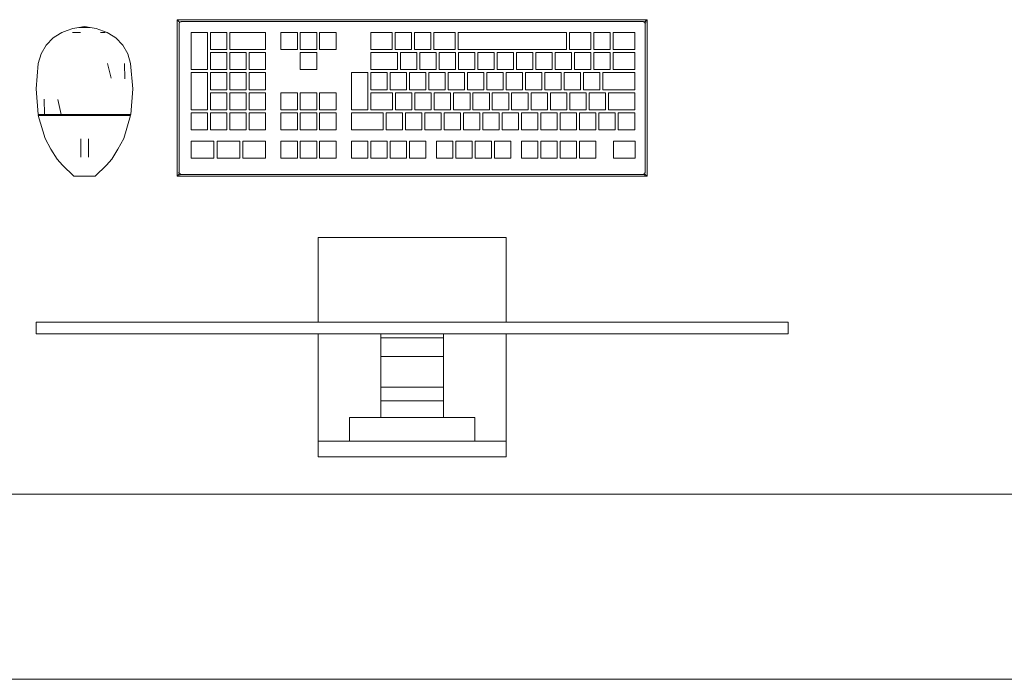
# Model space of a CAD drawing. Header units: millimetres. Extents: x -261 to 187, y -214 to 106.
# Tile 175 of 256: x -201.458 to -200.66, y -162.051 to -161.516. Entities that reach past the tile are written whole.
import ezdxf

# ---------------------------------------------------------------- set-up
doc = ezdxf.new("R2010")
doc.units = ezdxf.units.MM
doc.header["$LTSCALE"] = 0.005
doc.header["$MEASUREMENT"] = 0
doc.layers.add('IFC-Elemento construtivo genérico-Contorno', color=9, linetype='Continuous', lineweight=5)
doc.layers.add('IFC-Parede-Contorno', color=9, linetype='Continuous', lineweight=5)

msp = doc.modelspace()

# ---------------------------------------------------------------- linework, layer by layer
at = {"layer": 'IFC-Elemento construtivo genérico-Contorno', "lineweight": 5}
for p, q in [((-201.41507, -161.52298), (-201.41026, -161.52216)), ((-201.41026, -161.52216), (-201.40564, -161.52136)), ((-201.41026, -161.52216), (-201.40102, -161.52216)), ((-201.40564, -161.52136), (-201.40102, -161.52216)), ((-201.40102, -161.52216), (-201.39621, -161.52298)), ((-201.33057, -161.51591), (-201.32934, -161.51714)), ((-201.33057, -161.6429), (-201.33057, -161.51591)), ((-201.33057, -161.51591), (-200.9496, -161.51591)), ((-201.32934, -161.51714), (-201.32852, -161.51796)), ((-201.32898, -161.51908), (-201.32852, -161.51796)), ((-201.32898, -161.51908), (-201.32866, -161.51832)), ((-201.32898, -161.51908), (-201.32881, -161.51867)), ((-201.32898, -161.63972), (-201.32898, -161.51908)), ((-201.32881, -161.51867), (-201.32866, -161.51832)), ((-201.32866, -161.51832), (-201.32852, -161.51796)), ((-201.32852, -161.51796), (-201.3276, -161.51758)), ((-201.32852, -161.51796), (-201.32781, -161.51767)), ((-201.32781, -161.51767), (-201.32739, -161.5175)), ((-201.3276, -161.51758), (-201.32739, -161.5175)), ((-201.32739, -161.5175), (-200.95277, -161.5175)), ((-200.95277, -161.5175), (-200.95201, -161.51781)), ((-200.95236, -161.51767), (-200.95165, -161.51796)), ((-200.95236, -161.51767), (-200.95201, -161.51781)), ((-200.95201, -161.51781), (-200.95165, -161.51796)), ((-200.95165, -161.51796), (-200.95083, -161.51714)), ((-200.95165, -161.51796), (-200.95119, -161.51908)), ((-200.95136, -161.51867), (-200.95119, -161.51908)), ((-200.95119, -161.63972), (-200.95119, -161.51908)), ((-200.95102, -161.51876), (-200.95053, -161.51777)), ((-200.95102, -161.51876), (-200.95086, -161.51843)), ((-200.95083, -161.51714), (-200.9496, -161.51591)), ((-200.9496, -161.6429), (-200.9496, -161.51591)), ((-201.43094, -161.53067), (-201.42878, -161.52929)), ((-201.42878, -161.52929), (-201.42404, -161.52629)), ((-201.42404, -161.52629), (-201.41957, -161.52465)), ((-201.41957, -161.52465), (-201.41507, -161.52298)), ((-201.4154, -161.52629), (-201.40889, -161.52629)), ((-201.41214, -161.52629), (-201.40889, -161.52629)), ((-201.39621, -161.52298), (-201.38724, -161.52629)), ((-201.39263, -161.52629), (-201.38887, -161.52629)), ((-201.39263, -161.52629), (-201.3905, -161.52629)), ((-201.38724, -161.52629), (-201.3825, -161.52929)), ((-201.3825, -161.52929), (-201.38033, -161.53067)), ((-201.31916, -161.55641), (-201.31916, -161.52625)), ((-201.31916, -161.52625), (-201.3059, -161.52625)), ((-201.3059, -161.55641), (-201.3059, -161.52625)), ((-201.30348, -161.54012), (-201.30348, -161.52625)), ((-201.30348, -161.52625), (-201.29022, -161.52625)), ((-201.29022, -161.54012), (-201.29022, -161.52625)), ((-201.28781, -161.54012), (-201.28781, -161.52625)), ((-201.28781, -161.52625), (-201.25887, -161.52625)), ((-201.25887, -161.54012), (-201.25887, -161.52625)), ((-201.24638, -161.52625), (-201.23312, -161.52625)), ((-201.24638, -161.54012), (-201.24638, -161.52625)), ((-201.23312, -161.54012), (-201.23312, -161.52625)), ((-201.23071, -161.52625), (-201.21744, -161.52625)), ((-201.23071, -161.54012), (-201.23071, -161.52625)), ((-201.21744, -161.54012), (-201.21744, -161.52625)), ((-201.21503, -161.52625), (-201.20177, -161.52625)), ((-201.21503, -161.54012), (-201.21503, -161.52625)), ((-201.20177, -161.54012), (-201.20177, -161.52625)), ((-201.17353, -161.54012), (-201.17353, -161.52625)), ((-201.17353, -161.52625), (-201.15626, -161.52625)), ((-201.15626, -161.54012), (-201.15626, -161.52625)), ((-201.15384, -161.54012), (-201.15384, -161.52625)), ((-201.15384, -161.52625), (-201.14058, -161.52625)), ((-201.14058, -161.54012), (-201.14058, -161.52625)), ((-201.13817, -161.54012), (-201.13817, -161.52625)), ((-201.13817, -161.52625), (-201.12491, -161.52625)), ((-201.12491, -161.54012), (-201.12491, -161.52625)), ((-201.12249, -161.54012), (-201.12249, -161.52625)), ((-201.12249, -161.52625), (-201.1053, -161.52625)), ((-201.1053, -161.54012), (-201.1053, -161.52625)), ((-201.10289, -161.54012), (-201.10289, -161.52625)), ((-201.10289, -161.52625), (-201.01498, -161.52625)), ((-201.01498, -161.54012), (-201.01498, -161.52625)), ((-201.01256, -161.54012), (-201.01256, -161.52625)), ((-201.01256, -161.52625), (-200.99517, -161.52625)), ((-200.99517, -161.54012), (-200.99517, -161.52625)), ((-200.99276, -161.54012), (-200.99276, -161.52625)), ((-200.99276, -161.52625), (-200.9795, -161.52625)), ((-200.9795, -161.54012), (-200.9795, -161.52625)), ((-200.97708, -161.54012), (-200.97708, -161.52625)), ((-200.97708, -161.52625), (-200.95972, -161.52625)), ((-200.95972, -161.54012), (-200.95972, -161.52625)), ((-201.44073, -161.54361), (-201.43662, -161.53655)), ((-201.43662, -161.53655), (-201.43094, -161.53067)), ((-201.38033, -161.53067), (-201.37466, -161.53655)), ((-201.37466, -161.53655), (-201.37054, -161.54361)), ((-201.44307, -161.55144), (-201.44073, -161.54361)), ((-201.37054, -161.54361), (-201.36821, -161.55144)), ((-201.30348, -161.54012), (-201.29022, -161.54012)), ((-201.30348, -161.55641), (-201.30348, -161.54253)), ((-201.30348, -161.54253), (-201.29022, -161.54253)), ((-201.29022, -161.55641), (-201.29022, -161.54253)), ((-201.28781, -161.54012), (-201.25887, -161.54012)), ((-201.28781, -161.55641), (-201.28781, -161.54253)), ((-201.28781, -161.54253), (-201.27454, -161.54253)), ((-201.27454, -161.55641), (-201.27454, -161.54253)), ((-201.27213, -161.55641), (-201.27213, -161.54253)), ((-201.27213, -161.54253), (-201.25887, -161.54253)), ((-201.25887, -161.55641), (-201.25887, -161.54253)), ((-201.24638, -161.54012), (-201.23312, -161.54012)), ((-201.23071, -161.54012), (-201.21744, -161.54012)), ((-201.23071, -161.55641), (-201.23071, -161.54253)), ((-201.23071, -161.54253), (-201.21744, -161.54253)), ((-201.21744, -161.55641), (-201.21744, -161.54253)), ((-201.21503, -161.54012), (-201.20177, -161.54012)), ((-201.17353, -161.54012), (-201.15626, -161.54012)), ((-201.17353, -161.55641), (-201.17353, -161.54253)), ((-201.17353, -161.54253), (-201.15193, -161.54253)), ((-201.15384, -161.54012), (-201.14058, -161.54012)), ((-201.15193, -161.55641), (-201.15193, -161.54253)), ((-201.14952, -161.55641), (-201.14952, -161.54253)), ((-201.14952, -161.54253), (-201.13626, -161.54253)), ((-201.13817, -161.54012), (-201.12491, -161.54012)), ((-201.13626, -161.55641), (-201.13626, -161.54253)), ((-201.13384, -161.55641), (-201.13384, -161.54253)), ((-201.13384, -161.54253), (-201.12058, -161.54253)), ((-201.12249, -161.54012), (-201.1053, -161.54012)), ((-201.12058, -161.55641), (-201.12058, -161.54253)), ((-201.11817, -161.55641), (-201.11817, -161.54253)), ((-201.11817, -161.54253), (-201.10491, -161.54253)), ((-201.10491, -161.55641), (-201.10491, -161.54253)), ((-201.10289, -161.54012), (-201.01498, -161.54012)), ((-201.10249, -161.55641), (-201.10249, -161.54253)), ((-201.10249, -161.54253), (-201.08923, -161.54253)), ((-201.08923, -161.55641), (-201.08923, -161.54253)), ((-201.08682, -161.55641), (-201.08682, -161.54253)), ((-201.08682, -161.54253), (-201.07355, -161.54253)), ((-201.07355, -161.55641), (-201.07355, -161.54253)), ((-201.07114, -161.55641), (-201.07114, -161.54253)), ((-201.07114, -161.54253), (-201.05788, -161.54253)), ((-201.05788, -161.55641), (-201.05788, -161.54253)), ((-201.05546, -161.55641), (-201.05546, -161.54253)), ((-201.05546, -161.54253), (-201.0422, -161.54253)), ((-201.0422, -161.55641), (-201.0422, -161.54253)), ((-201.03979, -161.55641), (-201.03979, -161.54253)), ((-201.03979, -161.54253), (-201.02653, -161.54253)), ((-201.02653, -161.55641), (-201.02653, -161.54253)), ((-201.02411, -161.55641), (-201.02411, -161.54253)), ((-201.02411, -161.54253), (-201.01085, -161.54253)), ((-201.01256, -161.54012), (-200.99517, -161.54012)), ((-201.01085, -161.55641), (-201.01085, -161.54253)), ((-201.00844, -161.55641), (-201.00844, -161.54253)), ((-201.00844, -161.54253), (-200.99517, -161.54253)), ((-200.99517, -161.55641), (-200.99517, -161.54253)), ((-200.99276, -161.54012), (-200.9795, -161.54012)), ((-200.99276, -161.55641), (-200.99276, -161.54253)), ((-200.99276, -161.54253), (-200.9795, -161.54253)), ((-200.9795, -161.55641), (-200.9795, -161.54253)), ((-200.97708, -161.54012), (-200.95972, -161.54012)), ((-200.97708, -161.55641), (-200.97708, -161.54253)), ((-200.97708, -161.54253), (-200.95972, -161.54253)), ((-200.95972, -161.55641), (-200.95972, -161.54253)), ((-201.44486, -161.57209), (-201.44307, -161.55144)), ((-201.38693, -161.55144), (-201.38412, -161.56344)), ((-201.37323, -161.55144), (-201.37304, -161.56391)), ((-201.36821, -161.55144), (-201.36642, -161.57209)), ((-201.31916, -161.55641), (-201.3059, -161.55641)), ((-201.31916, -161.58898), (-201.31916, -161.55882)), ((-201.31916, -161.55882), (-201.3059, -161.55882)), ((-201.3059, -161.58898), (-201.3059, -161.55882)), ((-201.30348, -161.55641), (-201.29022, -161.55641)), ((-201.30348, -161.5727), (-201.30348, -161.55882)), ((-201.30348, -161.55882), (-201.29022, -161.55882)), ((-201.29022, -161.5727), (-201.29022, -161.55882)), ((-201.28781, -161.55641), (-201.27454, -161.55641)), ((-201.28781, -161.5727), (-201.28781, -161.55882)), ((-201.28781, -161.55882), (-201.27454, -161.55882)), ((-201.27454, -161.5727), (-201.27454, -161.55882)), ((-201.27213, -161.55641), (-201.25887, -161.55641)), ((-201.27213, -161.5727), (-201.27213, -161.55882)), ((-201.27213, -161.55882), (-201.25887, -161.55882)), ((-201.25887, -161.5727), (-201.25887, -161.55882)), ((-201.23071, -161.55641), (-201.21744, -161.55641)), ((-201.18918, -161.58898), (-201.18918, -161.55882)), ((-201.18918, -161.55882), (-201.17594, -161.55882)), ((-201.17594, -161.58898), (-201.17594, -161.55882)), ((-201.17353, -161.55641), (-201.15193, -161.55641)), ((-201.17353, -161.5727), (-201.17353, -161.55882)), ((-201.17353, -161.55882), (-201.16027, -161.55882)), ((-201.16027, -161.5727), (-201.16027, -161.55882)), ((-201.15786, -161.5727), (-201.15786, -161.55882)), ((-201.15786, -161.55882), (-201.14459, -161.55882)), ((-201.14952, -161.55641), (-201.13626, -161.55641)), ((-201.14459, -161.5727), (-201.14459, -161.55882)), ((-201.14218, -161.5727), (-201.14218, -161.55882)), ((-201.14218, -161.55882), (-201.12892, -161.55882)), ((-201.13384, -161.55641), (-201.12058, -161.55641)), ((-201.12892, -161.5727), (-201.12892, -161.55882)), ((-201.1265, -161.5727), (-201.1265, -161.55882)), ((-201.1265, -161.55882), (-201.11324, -161.55882)), ((-201.11817, -161.55641), (-201.10491, -161.55641)), ((-201.11324, -161.5727), (-201.11324, -161.55882)), ((-201.11083, -161.5727), (-201.11083, -161.55882)), ((-201.11083, -161.55882), (-201.09757, -161.55882)), ((-201.10249, -161.55641), (-201.08923, -161.55641)), ((-201.09757, -161.5727), (-201.09757, -161.55882)), ((-201.09515, -161.5727), (-201.09515, -161.55882)), ((-201.09515, -161.55882), (-201.08189, -161.55882)), ((-201.08682, -161.55641), (-201.07355, -161.55641)), ((-201.08189, -161.5727), (-201.08189, -161.55882)), ((-201.07948, -161.5727), (-201.07948, -161.55882)), ((-201.07948, -161.55882), (-201.06621, -161.55882)), ((-201.07114, -161.55641), (-201.05788, -161.55641)), ((-201.06621, -161.5727), (-201.06621, -161.55882)), ((-201.0638, -161.5727), (-201.0638, -161.55882)), ((-201.0638, -161.55882), (-201.05054, -161.55882)), ((-201.05546, -161.55641), (-201.0422, -161.55641)), ((-201.05054, -161.5727), (-201.05054, -161.55882)), ((-201.04812, -161.5727), (-201.04812, -161.55882)), ((-201.04812, -161.55882), (-201.03486, -161.55882)), ((-201.03979, -161.55641), (-201.02653, -161.55641)), ((-201.03486, -161.5727), (-201.03486, -161.55882)), ((-201.03245, -161.5727), (-201.03245, -161.55882)), ((-201.03245, -161.55882), (-201.01919, -161.55882)), ((-201.02411, -161.55641), (-201.01085, -161.55641)), ((-201.01919, -161.5727), (-201.01919, -161.55882)), ((-201.01677, -161.5727), (-201.01677, -161.55882)), ((-201.01677, -161.55882), (-201.00351, -161.55882)), ((-201.00844, -161.55641), (-200.99517, -161.55641)), ((-201.00351, -161.5727), (-201.00351, -161.55882)), ((-201.0011, -161.5727), (-201.0011, -161.55882)), ((-201.0011, -161.55882), (-200.98783, -161.55882)), ((-200.99276, -161.55641), (-200.9795, -161.55641)), ((-200.98783, -161.5727), (-200.98783, -161.55882)), ((-200.98542, -161.5727), (-200.98542, -161.55882)), ((-200.98542, -161.55882), (-200.95972, -161.55882)), ((-200.97708, -161.55641), (-200.95972, -161.55641)), ((-200.95972, -161.5727), (-200.95972, -161.55882)), ((-201.44486, -161.57209), (-201.4432, -161.59275)), ((-201.36807, -161.59275), (-201.36642, -161.57209)), ((-201.30348, -161.5727), (-201.29022, -161.5727)), ((-201.30348, -161.58898), (-201.30348, -161.57511)), ((-201.30348, -161.57511), (-201.29022, -161.57511)), ((-201.29022, -161.58898), (-201.29022, -161.57511)), ((-201.28781, -161.5727), (-201.27454, -161.5727)), ((-201.28781, -161.58898), (-201.28781, -161.57511)), ((-201.28781, -161.57511), (-201.27454, -161.57511)), ((-201.27454, -161.58898), (-201.27454, -161.57511)), ((-201.27213, -161.5727), (-201.25887, -161.5727)), ((-201.27213, -161.58898), (-201.27213, -161.57511)), ((-201.27213, -161.57511), (-201.25887, -161.57511)), ((-201.25887, -161.58898), (-201.25887, -161.57511)), ((-201.24638, -161.57511), (-201.23312, -161.57511)), ((-201.24638, -161.58898), (-201.24638, -161.57511)), ((-201.23312, -161.58898), (-201.23312, -161.57511)), ((-201.23071, -161.57511), (-201.21744, -161.57511)), ((-201.23071, -161.58898), (-201.23071, -161.57511)), ((-201.21744, -161.58898), (-201.21744, -161.57511)), ((-201.21503, -161.57511), (-201.20177, -161.57511)), ((-201.21503, -161.58898), (-201.21503, -161.57511)), ((-201.20177, -161.58898), (-201.20177, -161.57511)), ((-201.17353, -161.5727), (-201.16027, -161.5727)), ((-201.17353, -161.58898), (-201.17353, -161.57511)), ((-201.17353, -161.57511), (-201.15588, -161.57511)), ((-201.15786, -161.5727), (-201.14459, -161.5727)), ((-201.15588, -161.58898), (-201.15588, -161.57511)), ((-201.15347, -161.58898), (-201.15347, -161.57511)), ((-201.15347, -161.57511), (-201.14021, -161.57511)), ((-201.14218, -161.5727), (-201.12892, -161.5727)), ((-201.14021, -161.58898), (-201.14021, -161.57511)), ((-201.1378, -161.58898), (-201.1378, -161.57511)), ((-201.1378, -161.57511), (-201.12453, -161.57511)), ((-201.1265, -161.5727), (-201.11324, -161.5727)), ((-201.12453, -161.58898), (-201.12453, -161.57511)), ((-201.12212, -161.58898), (-201.12212, -161.57511)), ((-201.12212, -161.57511), (-201.10886, -161.57511)), ((-201.11083, -161.5727), (-201.09757, -161.5727)), ((-201.10886, -161.58898), (-201.10886, -161.57511)), ((-201.10644, -161.58898), (-201.10644, -161.57511)), ((-201.10644, -161.57511), (-201.09318, -161.57511)), ((-201.09515, -161.5727), (-201.08189, -161.5727)), ((-201.09318, -161.58898), (-201.09318, -161.57511)), ((-201.09077, -161.58898), (-201.09077, -161.57511)), ((-201.09077, -161.57511), (-201.07751, -161.57511)), ((-201.07948, -161.5727), (-201.06621, -161.5727)), ((-201.07751, -161.58898), (-201.07751, -161.57511)), ((-201.07509, -161.58898), (-201.07509, -161.57511)), ((-201.07509, -161.57511), (-201.06183, -161.57511)), ((-201.0638, -161.5727), (-201.05054, -161.5727)), ((-201.06183, -161.58898), (-201.06183, -161.57511)), ((-201.05942, -161.58898), (-201.05942, -161.57511)), ((-201.05942, -161.57511), (-201.04616, -161.57511)), ((-201.04812, -161.5727), (-201.03486, -161.5727)), ((-201.04616, -161.58898), (-201.04616, -161.57511)), ((-201.04374, -161.58898), (-201.04374, -161.57511)), ((-201.04374, -161.57511), (-201.03048, -161.57511)), ((-201.03245, -161.5727), (-201.01919, -161.5727)), ((-201.03048, -161.58898), (-201.03048, -161.57511)), ((-201.02806, -161.58898), (-201.02806, -161.57511)), ((-201.02806, -161.57511), (-201.0148, -161.57511)), ((-201.01677, -161.5727), (-201.00351, -161.5727)), ((-201.0148, -161.58898), (-201.0148, -161.57511)), ((-201.01239, -161.58898), (-201.01239, -161.57511)), ((-201.01239, -161.57511), (-200.99913, -161.57511)), ((-201.0011, -161.5727), (-200.98783, -161.5727)), ((-200.99913, -161.58898), (-200.99913, -161.57511)), ((-200.99671, -161.58898), (-200.99671, -161.57511)), ((-200.99671, -161.57511), (-200.98345, -161.57511)), ((-200.98542, -161.5727), (-200.95972, -161.5727)), ((-200.98345, -161.58898), (-200.98345, -161.57511)), ((-200.98104, -161.58898), (-200.98104, -161.57511)), ((-200.98104, -161.57511), (-200.95972, -161.57511)), ((-200.95972, -161.58898), (-200.95972, -161.57511)), ((-201.43828, -161.58027), (-201.43817, -161.59275)), ((-201.42719, -161.58074), (-201.42442, -161.59275)), ((-201.4432, -161.59275), (-201.44069, -161.59275)), ((-201.44307, -161.59356), (-201.43753, -161.61216)), ((-201.44307, -161.59356), (-201.43805, -161.59356)), ((-201.44225, -161.59356), (-201.44225, -161.59275)), ((-201.44103, -161.59356), (-201.4398, -161.59356)), ((-201.44069, -161.59275), (-201.43817, -161.59275)), ((-201.4398, -161.59356), (-201.43857, -161.59356)), ((-201.43857, -161.59356), (-201.43735, -161.59356)), ((-201.43817, -161.59275), (-201.43129, -161.59275)), ((-201.43805, -161.59356), (-201.4312, -161.59356)), ((-201.434, -161.59356), (-201.43065, -161.59356)), ((-201.43129, -161.59275), (-201.42442, -161.59275)), ((-201.4312, -161.59356), (-201.42435, -161.59356)), ((-201.4273, -161.59356), (-201.42394, -161.59356)), ((-201.42442, -161.59275), (-201.41503, -161.59275)), ((-201.42435, -161.59356), (-201.41499, -161.59356)), ((-201.41937, -161.59356), (-201.41479, -161.59356)), ((-201.41503, -161.59275), (-201.40564, -161.59275)), ((-201.41499, -161.59356), (-201.40564, -161.59356)), ((-201.41021, -161.59356), (-201.40564, -161.59356)), ((-201.40564, -161.59356), (-201.40564, -161.59275)), ((-201.40564, -161.59275), (-201.39625, -161.59275)), ((-201.40564, -161.59356), (-201.39628, -161.59356)), ((-201.40564, -161.59356), (-201.40106, -161.59356)), ((-201.39649, -161.59356), (-201.39191, -161.59356)), ((-201.39628, -161.59356), (-201.38693, -161.59356)), ((-201.39625, -161.59275), (-201.38686, -161.59275)), ((-201.38733, -161.59356), (-201.38398, -161.59356)), ((-201.38693, -161.59356), (-201.38008, -161.59356)), ((-201.38686, -161.59275), (-201.37998, -161.59275)), ((-201.38063, -161.59356), (-201.37728, -161.59356)), ((-201.38008, -161.59356), (-201.37323, -161.59356)), ((-201.37998, -161.59275), (-201.37311, -161.59275)), ((-201.37393, -161.59356), (-201.37393, -161.59275)), ((-201.37393, -161.59356), (-201.37271, -161.59356)), ((-201.37375, -161.61216), (-201.36821, -161.59356)), ((-201.37323, -161.59356), (-201.36821, -161.59356)), ((-201.37311, -161.59275), (-201.37059, -161.59275)), ((-201.37271, -161.59356), (-201.37148, -161.59356)), ((-201.37148, -161.59356), (-201.37072, -161.59356)), ((-201.37072, -161.59356), (-201.36987, -161.59356)), ((-201.37059, -161.59275), (-201.36807, -161.59275)), ((-201.36903, -161.59356), (-201.36903, -161.59275)), ((-201.31916, -161.58898), (-201.3059, -161.58898)), ((-201.31916, -161.60527), (-201.31916, -161.5914)), ((-201.31916, -161.5914), (-201.3059, -161.5914)), ((-201.3059, -161.60527), (-201.3059, -161.5914)), ((-201.30348, -161.58898), (-201.29022, -161.58898)), ((-201.30348, -161.60527), (-201.30348, -161.5914)), ((-201.30348, -161.5914), (-201.29022, -161.5914)), ((-201.29022, -161.60527), (-201.29022, -161.5914)), ((-201.28781, -161.58898), (-201.27454, -161.58898)), ((-201.28781, -161.60527), (-201.28781, -161.5914)), ((-201.28781, -161.5914), (-201.27454, -161.5914)), ((-201.27454, -161.60527), (-201.27454, -161.5914)), ((-201.27213, -161.58898), (-201.25887, -161.58898)), ((-201.27213, -161.60527), (-201.27213, -161.5914)), ((-201.27213, -161.5914), (-201.25887, -161.5914)), ((-201.25887, -161.60527), (-201.25887, -161.5914)), ((-201.24638, -161.58898), (-201.23312, -161.58898)), ((-201.24638, -161.60527), (-201.24638, -161.5914)), ((-201.24638, -161.5914), (-201.23312, -161.5914)), ((-201.23312, -161.60527), (-201.23312, -161.5914)), ((-201.23071, -161.58898), (-201.21744, -161.58898)), ((-201.23071, -161.60527), (-201.23071, -161.5914)), ((-201.23071, -161.5914), (-201.21744, -161.5914)), ((-201.21744, -161.60527), (-201.21744, -161.5914)), ((-201.21503, -161.58898), (-201.20177, -161.58898)), ((-201.21503, -161.60527), (-201.21503, -161.5914)), ((-201.21503, -161.5914), (-201.20177, -161.5914)), ((-201.20177, -161.60527), (-201.20177, -161.5914)), ((-201.18918, -161.58898), (-201.17594, -161.58898)), ((-201.18918, -161.60527), (-201.18918, -161.5914)), ((-201.18918, -161.5914), (-201.16351, -161.5914)), ((-201.17353, -161.58898), (-201.15588, -161.58898)), ((-201.16351, -161.60527), (-201.16351, -161.5914)), ((-201.16109, -161.60527), (-201.16109, -161.5914)), ((-201.16109, -161.5914), (-201.14783, -161.5914)), ((-201.15347, -161.58898), (-201.14021, -161.58898)), ((-201.14783, -161.60527), (-201.14783, -161.5914)), ((-201.14542, -161.60527), (-201.14542, -161.5914)), ((-201.14542, -161.5914), (-201.13216, -161.5914)), ((-201.1378, -161.58898), (-201.12453, -161.58898)), ((-201.13216, -161.60527), (-201.13216, -161.5914)), ((-201.12974, -161.60527), (-201.12974, -161.5914)), ((-201.12974, -161.5914), (-201.11648, -161.5914)), ((-201.12212, -161.58898), (-201.10886, -161.58898)), ((-201.11648, -161.60527), (-201.11648, -161.5914)), ((-201.11407, -161.60527), (-201.11407, -161.5914)), ((-201.11407, -161.5914), (-201.1008, -161.5914)), ((-201.10644, -161.58898), (-201.09318, -161.58898)), ((-201.1008, -161.60527), (-201.1008, -161.5914)), ((-201.09839, -161.60527), (-201.09839, -161.5914)), ((-201.09839, -161.5914), (-201.08513, -161.5914)), ((-201.09077, -161.58898), (-201.07751, -161.58898)), ((-201.08513, -161.60527), (-201.08513, -161.5914)), ((-201.08271, -161.60527), (-201.08271, -161.5914)), ((-201.08271, -161.5914), (-201.06945, -161.5914)), ((-201.07509, -161.58898), (-201.06183, -161.58898)), ((-201.06945, -161.60527), (-201.06945, -161.5914)), ((-201.06704, -161.60527), (-201.06704, -161.5914)), ((-201.06704, -161.5914), (-201.05378, -161.5914)), ((-201.05942, -161.58898), (-201.04616, -161.58898)), ((-201.05378, -161.60527), (-201.05378, -161.5914)), ((-201.05136, -161.60527), (-201.05136, -161.5914)), ((-201.05136, -161.5914), (-201.0381, -161.5914)), ((-201.04374, -161.58898), (-201.03048, -161.58898)), ((-201.0381, -161.60527), (-201.0381, -161.5914)), ((-201.03569, -161.60527), (-201.03569, -161.5914)), ((-201.03569, -161.5914), (-201.02243, -161.5914)), ((-201.02806, -161.58898), (-201.0148, -161.58898)), ((-201.02243, -161.60527), (-201.02243, -161.5914)), ((-201.02001, -161.60527), (-201.02001, -161.5914)), ((-201.02001, -161.5914), (-201.00675, -161.5914)), ((-201.01239, -161.58898), (-200.99913, -161.58898)), ((-201.00675, -161.60527), (-201.00675, -161.5914)), ((-201.00433, -161.60527), (-201.00433, -161.5914)), ((-201.00433, -161.5914), (-200.99107, -161.5914)), ((-200.99671, -161.58898), (-200.98345, -161.58898)), ((-200.99107, -161.60527), (-200.99107, -161.5914)), ((-200.98866, -161.60527), (-200.98866, -161.5914)), ((-200.98866, -161.5914), (-200.9754, -161.5914)), ((-200.98104, -161.58898), (-200.95972, -161.58898)), ((-200.9754, -161.60527), (-200.9754, -161.5914)), ((-200.97298, -161.60527), (-200.97298, -161.5914)), ((-200.97298, -161.5914), (-200.95972, -161.5914)), ((-200.95972, -161.60527), (-200.95972, -161.5914)), ((-201.31916, -161.60527), (-201.3059, -161.60527)), ((-201.30348, -161.60527), (-201.29022, -161.60527)), ((-201.28781, -161.60527), (-201.27454, -161.60527)), ((-201.27213, -161.60527), (-201.25887, -161.60527)), ((-201.24638, -161.60527), (-201.23312, -161.60527)), ((-201.23071, -161.60527), (-201.21744, -161.60527)), ((-201.21503, -161.60527), (-201.20177, -161.60527)), ((-201.18918, -161.60527), (-201.16351, -161.60527)), ((-201.16109, -161.60527), (-201.14783, -161.60527)), ((-201.14542, -161.60527), (-201.13216, -161.60527)), ((-201.12974, -161.60527), (-201.11648, -161.60527)), ((-201.11407, -161.60527), (-201.1008, -161.60527)), ((-201.09839, -161.60527), (-201.08513, -161.60527)), ((-201.08271, -161.60527), (-201.06945, -161.60527)), ((-201.06704, -161.60527), (-201.05378, -161.60527)), ((-201.05136, -161.60527), (-201.0381, -161.60527)), ((-201.03569, -161.60527), (-201.02243, -161.60527)), ((-201.02001, -161.60527), (-201.00675, -161.60527)), ((-201.00433, -161.60527), (-200.99107, -161.60527)), ((-200.98866, -161.60527), (-200.9754, -161.60527)), ((-200.97298, -161.60527), (-200.95972, -161.60527)), ((-201.43753, -161.61216), (-201.43277, -161.62083)), ((-201.40865, -161.61499), (-201.40865, -161.61262)), ((-201.40865, -161.61753), (-201.40865, -161.61499)), ((-201.40865, -161.62007), (-201.40865, -161.61753)), ((-201.4023, -161.61499), (-201.4023, -161.61262)), ((-201.4023, -161.61753), (-201.4023, -161.61499)), ((-201.4023, -161.62007), (-201.4023, -161.61753)), ((-201.37851, -161.62083), (-201.37375, -161.61216)), ((-201.31916, -161.61438), (-201.30079, -161.61438)), ((-201.31916, -161.62826), (-201.31916, -161.61438)), ((-201.30079, -161.62826), (-201.30079, -161.61438)), ((-201.2982, -161.61438), (-201.27983, -161.61438)), ((-201.2982, -161.62826), (-201.2982, -161.61438)), ((-201.27983, -161.62826), (-201.27983, -161.61438)), ((-201.27724, -161.62826), (-201.27724, -161.61438)), ((-201.27724, -161.61438), (-201.25887, -161.61438)), ((-201.25887, -161.62826), (-201.25887, -161.61438)), ((-201.24638, -161.62826), (-201.24638, -161.61438)), ((-201.24638, -161.61438), (-201.23312, -161.61438)), ((-201.23312, -161.62826), (-201.23312, -161.61438)), ((-201.23071, -161.62826), (-201.23071, -161.61438)), ((-201.23071, -161.61438), (-201.21744, -161.61438)), ((-201.21744, -161.62826), (-201.21744, -161.61438)), ((-201.21503, -161.62826), (-201.21503, -161.61438)), ((-201.21503, -161.61438), (-201.20177, -161.61438)), ((-201.20177, -161.62826), (-201.20177, -161.61438)), ((-201.18918, -161.62826), (-201.18918, -161.61438)), ((-201.18918, -161.61438), (-201.17592, -161.61438)), ((-201.17592, -161.62826), (-201.17592, -161.61438)), ((-201.1735, -161.62826), (-201.1735, -161.61438)), ((-201.1735, -161.61438), (-201.16024, -161.61438)), ((-201.16024, -161.62826), (-201.16024, -161.61438)), ((-201.15783, -161.62826), (-201.15783, -161.61438)), ((-201.15783, -161.61438), (-201.14457, -161.61438)), ((-201.14457, -161.62826), (-201.14457, -161.61438)), ((-201.14215, -161.62826), (-201.14215, -161.61438)), ((-201.14215, -161.61438), (-201.12889, -161.61438)), ((-201.12889, -161.62826), (-201.12889, -161.61438)), ((-201.12027, -161.62826), (-201.12027, -161.61438)), ((-201.12027, -161.61438), (-201.10701, -161.61438)), ((-201.10701, -161.62826), (-201.10701, -161.61438)), ((-201.1046, -161.62826), (-201.1046, -161.61438)), ((-201.1046, -161.61438), (-201.09133, -161.61438)), ((-201.09133, -161.62826), (-201.09133, -161.61438)), ((-201.08892, -161.62826), (-201.08892, -161.61438)), ((-201.08892, -161.61438), (-201.07566, -161.61438)), ((-201.07566, -161.62826), (-201.07566, -161.61438)), ((-201.07324, -161.62826), (-201.07324, -161.61438)), ((-201.07324, -161.61438), (-201.05998, -161.61438)), ((-201.05998, -161.62826), (-201.05998, -161.61438)), ((-201.05136, -161.62826), (-201.05136, -161.61438)), ((-201.05136, -161.61438), (-201.0381, -161.61438)), ((-201.0381, -161.62826), (-201.0381, -161.61438)), ((-201.03569, -161.62826), (-201.03569, -161.61438)), ((-201.03569, -161.61438), (-201.02243, -161.61438)), ((-201.02243, -161.62826), (-201.02243, -161.61438)), ((-201.02001, -161.62826), (-201.02001, -161.61438)), ((-201.02001, -161.61438), (-201.00675, -161.61438)), ((-201.00675, -161.62826), (-201.00675, -161.61438)), ((-201.00433, -161.62826), (-201.00433, -161.61438)), ((-201.00433, -161.61438), (-200.99107, -161.61438)), ((-200.99107, -161.62826), (-200.99107, -161.61438)), ((-200.97691, -161.62826), (-200.97691, -161.61438)), ((-200.97691, -161.61438), (-200.95925, -161.61438)), ((-200.95925, -161.62826), (-200.95925, -161.61438)), ((-201.43277, -161.62083), (-201.42776, -161.62892)), ((-201.40865, -161.62244), (-201.40865, -161.62007)), ((-201.40865, -161.62447), (-201.40865, -161.62244)), ((-201.40865, -161.62603), (-201.40865, -161.62447)), ((-201.40865, -161.62701), (-201.40865, -161.62603)), ((-201.4023, -161.62244), (-201.4023, -161.62007)), ((-201.4023, -161.62447), (-201.4023, -161.62244)), ((-201.4023, -161.62603), (-201.4023, -161.62447)), ((-201.4023, -161.62701), (-201.4023, -161.62603)), ((-201.38352, -161.62892), (-201.37851, -161.62083)), ((-201.42776, -161.62892), (-201.42353, -161.63373)), ((-201.42353, -161.63373), (-201.4143, -161.6429)), ((-201.40865, -161.62735), (-201.40865, -161.62701)), ((-201.4023, -161.62735), (-201.4023, -161.62701)), ((-201.39697, -161.6429), (-201.38774, -161.63373)), ((-201.38774, -161.63373), (-201.38352, -161.62892)), ((-201.31916, -161.62826), (-201.30079, -161.62826)), ((-201.2982, -161.62826), (-201.27983, -161.62826)), ((-201.27724, -161.62826), (-201.25887, -161.62826)), ((-201.24638, -161.62826), (-201.23312, -161.62826)), ((-201.23071, -161.62826), (-201.21744, -161.62826)), ((-201.21503, -161.62826), (-201.20177, -161.62826)), ((-201.18918, -161.62826), (-201.17592, -161.62826)), ((-201.1735, -161.62826), (-201.16024, -161.62826)), ((-201.15783, -161.62826), (-201.14457, -161.62826)), ((-201.14215, -161.62826), (-201.12889, -161.62826)), ((-201.12027, -161.62826), (-201.10701, -161.62826)), ((-201.1046, -161.62826), (-201.09133, -161.62826)), ((-201.08892, -161.62826), (-201.07566, -161.62826)), ((-201.07324, -161.62826), (-201.05998, -161.62826)), ((-201.05136, -161.62826), (-201.0381, -161.62826)), ((-201.03569, -161.62826), (-201.02243, -161.62826)), ((-201.02001, -161.62826), (-201.00675, -161.62826)), ((-201.00433, -161.62826), (-200.99107, -161.62826)), ((-200.97691, -161.62826), (-200.95925, -161.62826)), ((-201.33057, -161.6429), (-201.32934, -161.64167)), ((-201.32934, -161.64167), (-201.32852, -161.64085)), ((-201.32931, -161.64038), (-201.32898, -161.63972)), ((-201.32931, -161.64038), (-201.32914, -161.64005)), ((-201.32914, -161.64005), (-201.32898, -161.63972)), ((-201.32898, -161.63972), (-201.32881, -161.64014)), ((-201.32898, -161.63972), (-201.32852, -161.64085)), ((-201.32881, -161.64014), (-201.32852, -161.64085)), ((-201.32871, -161.64197), (-201.32739, -161.64131)), ((-201.32871, -161.64197), (-201.32805, -161.64164)), ((-201.32852, -161.64085), (-201.32816, -161.64099)), ((-201.32816, -161.64099), (-201.32739, -161.64131)), ((-201.32816, -161.64099), (-201.32781, -161.64114)), ((-201.32805, -161.64164), (-201.32739, -161.64131)), ((-201.32781, -161.64114), (-201.32739, -161.64131)), ((-201.32739, -161.64131), (-200.95277, -161.64131)), ((-200.95277, -161.64131), (-200.95165, -161.64085)), ((-200.95277, -161.64131), (-200.95236, -161.64114)), ((-200.95277, -161.64131), (-200.95257, -161.64123)), ((-200.95257, -161.64123), (-200.95165, -161.64085)), ((-200.95245, -161.64148), (-200.95146, -161.64197)), ((-200.95245, -161.64148), (-200.95212, -161.64164)), ((-200.95236, -161.64114), (-200.95165, -161.64085)), ((-200.95212, -161.64164), (-200.95146, -161.64197)), ((-200.95165, -161.64085), (-200.9515, -161.64049)), ((-200.95165, -161.64085), (-200.95083, -161.64167)), ((-200.9515, -161.64049), (-200.95119, -161.63972)), ((-200.9515, -161.64049), (-200.95136, -161.64014)), ((-200.95136, -161.64014), (-200.95119, -161.63972)), ((-200.95083, -161.64167), (-200.9496, -161.6429)), ((-201.4143, -161.6429), (-201.4131, -161.6429)), ((-201.4131, -161.6429), (-201.4119, -161.6429)), ((-201.4119, -161.6429), (-201.41093, -161.6429)), ((-201.41093, -161.6429), (-201.40997, -161.6429)), ((-201.40997, -161.6429), (-201.40781, -161.6429)), ((-201.40781, -161.6429), (-201.40564, -161.6429)), ((-201.40564, -161.6429), (-201.40347, -161.6429)), ((-201.40347, -161.6429), (-201.40131, -161.6429)), ((-201.40131, -161.6429), (-201.40034, -161.6429)), ((-201.40034, -161.6429), (-201.39938, -161.6429)), ((-201.39938, -161.6429), (-201.39818, -161.6429)), ((-201.39818, -161.6429), (-201.39697, -161.6429)), ((-201.33057, -161.6429), (-200.9496, -161.6429)), ((-201.21628, -161.76116), (-201.21628, -161.6925)), ((-201.21628, -161.6925), (-201.06389, -161.6925)), ((-201.06389, -161.76116), (-201.06389, -161.6925)), ((-201.44486, -161.76116), (-201.44464, -161.76116)), ((-201.44486, -161.77068), (-201.44486, -161.76116)), ((-201.44464, -161.76116), (-201.44401, -161.76116)), ((-201.44401, -161.76116), (-201.443, -161.76116)), ((-201.443, -161.76116), (-201.44168, -161.76116)), ((-201.44168, -161.76116), (-201.44015, -161.76116)), ((-201.44015, -161.76116), (-201.43851, -161.76116)), ((-201.43851, -161.76116), (-200.84166, -161.76116)), ((-200.84166, -161.76116), (-200.84001, -161.76116)), ((-200.84001, -161.76116), (-200.83848, -161.76116)), ((-200.83848, -161.76116), (-200.83717, -161.76116)), ((-200.83717, -161.76116), (-200.83616, -161.76116)), ((-200.83616, -161.76116), (-200.83553, -161.76116)), ((-200.83553, -161.76116), (-200.83531, -161.76116)), ((-200.83531, -161.77068), (-200.83531, -161.76116)), ((-201.44486, -161.77068), (-201.44464, -161.77068)), ((-201.44464, -161.77068), (-201.44401, -161.77068)), ((-201.44401, -161.77068), (-201.443, -161.77068)), ((-201.443, -161.77068), (-201.44168, -161.77068)), ((-201.44168, -161.77068), (-201.44015, -161.77068)), ((-201.44015, -161.77068), (-201.43851, -161.77068)), ((-201.43851, -161.77068), (-200.84166, -161.77068)), ((-201.21628, -161.85124), (-201.21628, -161.77068)), ((-201.16548, -161.77386), (-201.16548, -161.77068)), ((-201.16548, -161.77386), (-201.11469, -161.77386)), ((-201.16548, -161.78897), (-201.16548, -161.77386)), ((-201.11469, -161.77386), (-201.11469, -161.77068)), ((-201.11469, -161.78897), (-201.11469, -161.77386)), ((-201.06389, -161.85124), (-201.06389, -161.77068)), ((-200.84166, -161.77068), (-200.84001, -161.77068)), ((-200.84001, -161.77068), (-200.83848, -161.77068)), ((-200.83848, -161.77068), (-200.83717, -161.77068)), ((-200.83717, -161.77068), (-200.83616, -161.77068)), ((-200.83616, -161.77068), (-200.83553, -161.77068)), ((-200.83553, -161.77068), (-200.83531, -161.77068)), ((-201.16548, -161.81398), (-201.16548, -161.78897)), ((-201.16548, -161.78897), (-201.11469, -161.78897)), ((-201.11469, -161.81398), (-201.11469, -161.78897)), ((-201.16548, -161.82488), (-201.16548, -161.81398)), ((-201.16548, -161.81398), (-201.11469, -161.81398)), ((-201.11469, -161.82488), (-201.11469, -161.81398)), ((-201.16548, -161.82488), (-201.11469, -161.82488)), ((-201.16548, -161.82831), (-201.16548, -161.82488)), ((-201.11469, -161.82831), (-201.11469, -161.82403)), ((-201.16548, -161.83291), (-201.16548, -161.82831)), ((-201.16548, -161.83854), (-201.16548, -161.83291)), ((-201.11469, -161.83291), (-201.11469, -161.82831)), ((-201.11469, -161.83854), (-201.11469, -161.83291)), ((-201.19088, -161.85759), (-201.19088, -161.83854)), ((-201.19088, -161.83854), (-201.08929, -161.83854)), ((-201.08929, -161.85759), (-201.08929, -161.83854)), ((-201.21628, -161.85288), (-201.21628, -161.85124)), ((-201.21628, -161.85442), (-201.21628, -161.85288)), ((-201.21628, -161.85573), (-201.21628, -161.85442)), ((-201.21628, -161.85674), (-201.21628, -161.85573)), ((-201.21628, -161.85738), (-201.21628, -161.85674)), ((-201.21628, -161.85759), (-201.21628, -161.85738)), ((-201.06389, -161.85288), (-201.06389, -161.85124)), ((-201.06389, -161.85442), (-201.06389, -161.85288)), ((-201.06389, -161.85573), (-201.06389, -161.85442)), ((-201.06389, -161.85674), (-201.06389, -161.85573)), ((-201.06389, -161.85738), (-201.06389, -161.85674)), ((-201.06389, -161.85759), (-201.06389, -161.85738)), ((-201.21628, -161.87029), (-201.21628, -161.85759)), ((-201.21628, -161.85759), (-201.06389, -161.85759)), ((-201.06389, -161.87029), (-201.06389, -161.85759)), ((-201.21628, -161.87029), (-201.06389, -161.87029))]:
    msp.add_line(p, q, dxfattribs=at)
at = {"layer": 'IFC-Parede-Contorno', "lineweight": 5}
for p, q in [((-206.00414, -161.90074), (-200.27216, -161.90074)), ((-205.63691, -162.05072), (-191.6073, -162.05072))]:
    msp.add_line(p, q, dxfattribs=at)

doc.saveas('drawing.dxf')
